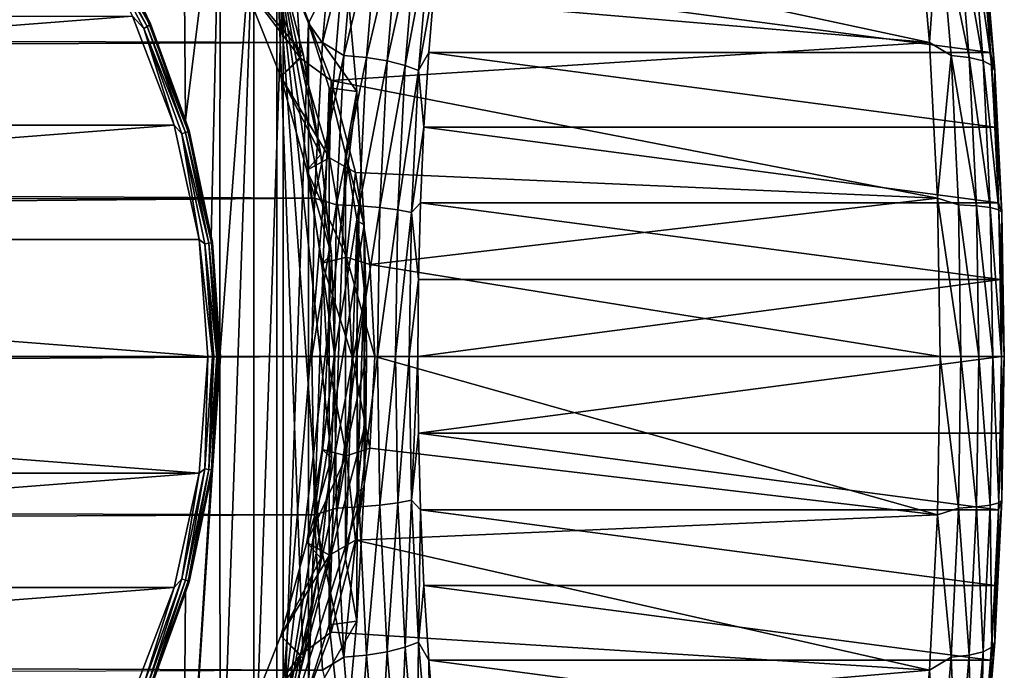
# Model space of a CAD drawing. Header units: metres. Extents: x -26 to 232, y -26 to 26.
# Tile 54 of 55: x 220.54 to 231.9, y -3.62 to 3.89. Entities that reach past the tile are written whole.
import ezdxf

# ---------------------------------------------------------------- set-up
doc = ezdxf.new("R2010")
doc.units = ezdxf.units.M
doc.layers.add('solid_TOP_LEVER_10_541_022_SW0001', color=7, linetype='CONTINUOUS')

msp = doc.modelspace()

# ---------------------------------------------------------------- linework, layer by layer
at = {"layer": 'solid_TOP_LEVER_10_541_022_SW0001'}
for points in [[(222.423782, 6.592037, 138.652725), (222.455734, 2.726497, 138.661285), (221.967865, 4.013414, 138.530563)], [(222.423782, 6.592037, 138.652725), (222.856354, 5.947051, 138.768631), (222.455734, 2.726497, 138.661285)], [(222.856354, 5.947051, 138.768631), (222.752899, 1.378633, 138.740906), (222.455734, 2.726497, 138.661285)], [(222.856354, 5.947051, 138.768631), (222.852692, 0, 138.767639), (222.752899, 1.378633, 138.740906)], [(222.852692, 0, 138.767639), (222.856354, 5.947051, 138.768631), (223.243362, 5.271756, 138.87233)], [(224.186432, 5.357567, 171.461166), (24.664825, 4.079993, 118.473656), (224.034073, 3.623466, 172.029755)], [(223.199005, 5.307122, 144.39389), (230.881714, 5.357576, 146.473984), (231.034073, 3.623476, 145.905396)], [(224.423264, 5.1412, 171.577286), (224.186432, 5.357567, 171.461166), (224.034073, 3.623466, 172.029755)], [(231.144882, 5.1412, 146.491821), (231.034073, 3.623476, 145.905396), (230.881714, 5.357576, 146.473984)], [(223.243362, 5.271756, 138.87233), (222.856339, -5.947071, 138.768616), (222.852692, 0, 138.767639)], [(223.243362, -5.271769, 138.87233), (222.856339, -5.947071, 138.768616), (223.243362, 5.271756, 138.87233)], [(223.733353, 4.246011, 144.13797), (223.199005, 5.307122, 144.39389), (231.034073, 3.623476, 145.905396)], [(223.243362, -5.271769, 138.87233), (223.243362, 5.271756, 138.87233), (223.58287, 4.56958, 138.963303)], [(224.28299, 3.473185, 172.1008), (224.423264, 5.1412, 171.577286), (224.034073, 3.623466, 172.029755)], [(224.680511, 5.104376, 171.549927), (224.423264, 5.1412, 171.577286), (224.28299, 3.473185, 172.1008)], [(231.144882, 5.1412, 146.491821), (231.285156, 3.473185, 145.968323), (231.034073, 3.623476, 145.905396)], [(231.493271, 3.448308, 146.12439), (231.285156, 3.473185, 145.968323), (231.144882, 5.1412, 146.491821)], [(231.493271, 3.448308, 146.12439), (231.144882, 5.1412, 146.491821), (231.354004, 5.104376, 146.64415)], [(224.680511, 5.104376, 171.549927), (224.28299, 3.473185, 172.1008), (224.541245, 3.448308, 172.069687)], [(224.680511, 5.104376, 171.549927), (224.541245, 3.448308, 172.069687), (224.919006, 5.045786, 171.460632)], [(224.541245, 3.448308, 172.069687), (224.781326, 3.408727, 171.974426), (224.919006, 5.045786, 171.460632)], [(224.919006, 5.045786, 171.460632), (224.781326, 3.408727, 171.974426), (225.122437, 4.969431, 171.315491)], [(231.354004, 5.104376, 146.64415), (231.515884, 5.045786, 146.840729), (231.653549, 3.408727, 146.326935)], [(231.493271, 3.448308, 146.12439), (231.354004, 5.104376, 146.64415), (231.653549, 3.408727, 146.326935)], [(231.515884, 5.045786, 146.840729), (231.619492, 4.969431, 147.068146), (231.755081, 3.357144, 146.562134)], [(231.653549, 3.408727, 146.326935), (231.515884, 5.045786, 146.840729), (231.755081, 3.357144, 146.562134)], [(221.409134, 4.956301, 138.213257), (222.014633, 3.808299, 138.375504), (221.371124, 4.926116, 138.173676)], [(221.371124, 4.926116, 138.173676), (221.972931, 3.785105, 138.33493), (221.845627, 3.926518, 138.290741)], [(222.014633, 3.808299, 138.375504), (221.972931, 3.785105, 138.33493), (221.371124, 4.926116, 138.173676)], [(221.433685, 4.980257, 138.265671), (222.042114, 3.826706, 138.428696), (221.409134, 4.956301, 138.213257)], [(222.042114, 3.826706, 138.428696), (222.014633, 3.808299, 138.375504), (221.409134, 4.956301, 138.213257)], [(221.433685, 4.980257, 138.265671), (221.442352, 4.995636, 138.32576), (222.052658, 3.838522, 138.489288)], [(221.433685, 4.980257, 138.265671), (222.052658, 3.838522, 138.489288), (222.042114, 3.826706, 138.428696)], [(221.967865, 4.013414, 138.530563), (222.052658, 3.838522, 138.489288), (221.442352, 4.995636, 138.32576)], [(224.781326, 3.408727, 171.974426), (224.986862, 3.357144, 171.821503), (225.122437, 4.969431, 171.315491)], [(225.122437, 4.969431, 171.315491), (224.986862, 3.357144, 171.821503), (225.276932, 4.880525, 171.12442)], [(231.619492, 4.969431, 147.068146), (231.657761, 4.880525, 147.310867), (231.790924, 3.297083, 146.813904)], [(231.755081, 3.357144, 146.562134), (231.619492, 4.969431, 147.068146), (231.790924, 3.297083, 146.813904)], [(224.986862, 3.357144, 171.821503), (225.143784, 3.297083, 171.621368), (225.276932, 4.880525, 171.12442)], [(225.276932, 4.880525, 171.12442), (225.143784, 3.297083, 171.621368), (225.329605, 4.353274, 171.058456)], [(231.657761, 4.880525, 147.310867), (231.67038, 4.353433, 147.394379), (231.739883, 3.507373, 147.13501)], [(231.790924, 3.297083, 146.813904), (231.657761, 4.880525, 147.310867), (231.739883, 3.507373, 147.13501)], [(223.810837, 3.491432, 143.609192), (223.507782, 4.669315, 143.084274), (223.123947, 4.305235, 145.086761)], [(223.507782, -4.669315, 143.084274), (224.42952, 3.056445, 139.644302), (224.284241, 4.669315, 140.186508)], [(223.507782, 4.669315, 143.084274), (223.507782, -4.669315, 143.084274), (224.284241, 4.669315, 140.186508)], [(223.810837, -3.491431, 143.609192), (223.507782, -4.669315, 143.084274), (223.507782, 4.669315, 143.084274)], [(224.017212, 2.331053, 143.966644), (223.507782, 4.669315, 143.084274), (223.810837, 3.491432, 143.609192)], [(224.138763, 1.172496, 144.17717), (223.507782, 4.669315, 143.084274), (224.017212, 2.331053, 143.966644)], [(224.179535, 0, 144.247787), (223.507782, 4.669315, 143.084274), (224.138763, 1.172496, 144.17717)], [(224.138763, -1.172495, 144.17717), (223.507782, 4.669315, 143.084274), (224.179535, 0, 144.247787)], [(224.017212, -2.331052, 143.966644), (223.810837, -3.491431, 143.609192), (223.507782, 4.669315, 143.084274)], [(224.138763, -1.172495, 144.17717), (224.017212, -2.331052, 143.966644), (223.507782, 4.669315, 143.084274)], [(224.284241, 4.669315, 140.186508), (223.873138, 3.844098, 139.041077), (223.58287, 4.56958, 138.963303)], [(224.284241, 4.669315, 140.186508), (224.42952, 3.056445, 139.644302), (223.873138, 3.844098, 139.041077)], [(223.123947, 4.305235, 145.086761), (223.298584, 4.592901, 145.242035), (223.781982, 3.441899, 144.983902)], [(223.582855, -4.569603, 138.963287), (223.243362, -5.271769, 138.87233), (223.58287, 4.56958, 138.963303)], [(223.781982, 3.441899, 144.983902), (223.298584, 4.592901, 145.242035), (223.733353, 4.246011, 144.13797)], [(223.582855, -4.569603, 138.963287), (223.58287, 4.56958, 138.963303), (223.873138, 3.844098, 139.041077)], [(225.143784, 3.297083, 171.621368), (225.260117, 3.507211, 171.31781), (225.329605, 4.353274, 171.058456)], [(231.739883, 3.507373, 147.13501), (225.329605, 4.353274, 171.058456), (225.260117, 3.507211, 171.31781)], [(231.739883, 3.507373, 147.13501), (231.67038, 4.353433, 147.394379), (225.329605, 4.353274, 171.058456)], [(223.554916, 3.22664, 144.863922), (223.123947, 4.305235, 145.086761), (223.781982, 3.441899, 144.983902)], [(223.810837, 3.491432, 143.609192), (223.123947, 4.305235, 145.086761), (223.554916, 3.22664, 144.863922)], [(224.136337, 3.18267, 143.94278), (223.733353, 4.246011, 144.13797), (231.034073, 3.623476, 145.905396)], [(223.781982, 3.441899, 144.983902), (223.733353, 4.246011, 144.13797), (224.136337, 3.18267, 143.94278)], [(224.034073, 3.623466, 172.029755), (24.664825, 4.079993, 118.473656), (24.852203, 2.714403, 118.877968)], [(221.967865, 4.013414, 138.530563), (222.455734, 2.726497, 138.661285), (222.052658, 3.838522, 138.489288)], [(221.845627, 3.926518, 138.290741), (205.616379, 2.667559, 133.942139), (206.093704, 3.926656, 134.070038)], [(222.322937, 2.667413, 138.41864), (205.616379, 2.667559, 133.942139), (221.845627, 3.926518, 138.290741)], [(221.972931, 3.785105, 138.33493), (222.322937, 2.667413, 138.41864), (221.845627, 3.926518, 138.290741)], [(222.014633, 3.808299, 138.375504), (222.456161, 2.582771, 138.493805), (221.972931, 3.785105, 138.33493)], [(221.972931, 3.785105, 138.33493), (222.411758, 2.567041, 138.452515), (222.322937, 2.667413, 138.41864)], [(222.456161, 2.582771, 138.493805), (222.411758, 2.567041, 138.452515), (221.972931, 3.785105, 138.33493)], [(222.042114, 3.826706, 138.428696), (222.485764, 2.595254, 138.547577), (222.014633, 3.808299, 138.375504)], [(222.485764, 2.595254, 138.547577), (222.456161, 2.582771, 138.493805), (222.014633, 3.808299, 138.375504)], [(222.042114, 3.826706, 138.428696), (222.052658, 3.838522, 138.489288), (222.497681, 2.603268, 138.608536)], [(222.042114, 3.826706, 138.428696), (222.497681, 2.603268, 138.608536), (222.485764, 2.595254, 138.547577)], [(222.455734, 2.726497, 138.661285), (222.497681, 2.603268, 138.608536), (222.052658, 3.838522, 138.489288)], [(223.873138, -3.844109, 139.041077), (223.582855, -4.569603, 138.963287), (223.873138, 3.844098, 139.041077)], [(223.873138, -3.844109, 139.041077), (223.873138, 3.844098, 139.041077), (224.112671, 3.099044, 139.105255)], [(224.42952, 3.056445, 139.644302), (224.112671, 3.099044, 139.105255), (223.873138, 3.844098, 139.041077)], [(224.034073, 3.623466, 172.029755), (24.852203, 2.714403, 118.877968), (223.941605, 1.827366, 172.374847)], [(224.28299, 3.473185, 172.1008), (224.034073, 3.623466, 172.029755), (223.941605, 1.827366, 172.374847)], [(224.136337, 3.18267, 143.94278), (231.034073, 3.623476, 145.905396), (231.126541, 1.827376, 145.560303)], [(231.285156, 3.473185, 145.968323), (231.126541, 1.827376, 145.560303), (231.034073, 3.623476, 145.905396)], [(224.017212, 2.331053, 143.966644), (223.810837, 3.491432, 143.609192), (223.554916, 3.22664, 144.863922)], [(223.554916, 3.22664, 144.863922), (223.781982, 3.441899, 144.983902), (224.11702, 2.292139, 144.80423)], [(224.11702, 2.292139, 144.80423), (223.781982, 3.441899, 144.983902), (224.136337, 3.18267, 143.94278)], [(224.197922, 1.750395, 172.418228), (224.28299, 3.473185, 172.1008), (223.941605, 1.827366, 172.374847)], [(224.541245, 3.448308, 172.069687), (224.28299, 3.473185, 172.1008), (224.197922, 1.750395, 172.418228)], [(224.541245, 3.448308, 172.069687), (224.197922, 1.750395, 172.418228), (224.456802, 1.737857, 172.384857)], [(224.541245, 3.448308, 172.069687), (224.456802, 1.737857, 172.384857), (224.781326, 3.408727, 171.974426)], [(224.456802, 1.737857, 172.384857), (224.697861, 1.71791, 172.285965), (224.781326, 3.408727, 171.974426)], [(224.781326, 3.408727, 171.974426), (224.697861, 1.71791, 172.285965), (224.986862, 3.357144, 171.821503)], [(225.143784, 3.297083, 171.621368), (225.205719, 2.644772, 171.520813), (225.260117, 3.507211, 171.31781)], [(231.794266, 2.644938, 146.931992), (225.260117, 3.507211, 171.31781), (225.205719, 2.644772, 171.520813)], [(231.794266, 2.644938, 146.931992), (231.739883, 3.507373, 147.13501), (225.260117, 3.507211, 171.31781)], [(231.285156, 3.473185, 145.968323), (231.370224, 1.750395, 145.650879), (231.126541, 1.827376, 145.560303)], [(231.577713, 1.737857, 145.809219), (231.370224, 1.750395, 145.650879), (231.285156, 3.473185, 145.968323)], [(231.577713, 1.737857, 145.809219), (231.285156, 3.473185, 145.968323), (231.493271, 3.448308, 146.12439)], [(231.493271, 3.448308, 146.12439), (231.653549, 3.408727, 146.326935), (231.73703, 1.71791, 146.015381)], [(231.577713, 1.737857, 145.809219), (231.493271, 3.448308, 146.12439), (231.73703, 1.71791, 146.015381)], [(231.653549, 3.408727, 146.326935), (231.755081, 3.357144, 146.562134), (231.837296, 1.691913, 146.255295)], [(231.73703, 1.71791, 146.015381), (231.653549, 3.408727, 146.326935), (231.837296, 1.691913, 146.255295)], [(231.790924, 3.297083, 146.813904), (231.739883, 3.507373, 147.13501), (231.794266, 2.644938, 146.931992)], [(224.697861, 1.71791, 172.285965), (224.904633, 1.691913, 172.128342), (224.986862, 3.357144, 171.821503)], [(224.986862, 3.357144, 171.821503), (224.904633, 1.691913, 172.128342), (225.143784, 3.297083, 171.621368)], [(224.904633, 1.691913, 172.128342), (225.063034, 1.661644, 171.922714), (225.143784, 3.297083, 171.621368)], [(225.143784, 3.297083, 171.621368), (225.063034, 1.661644, 171.922714), (225.205719, 2.644772, 171.520813)], [(231.755081, 3.357144, 146.562134), (231.790924, 3.297083, 146.813904), (231.871658, 1.661644, 146.512558)], [(231.837296, 1.691913, 146.255295), (231.755081, 3.357144, 146.562134), (231.871658, 1.661644, 146.512558)], [(231.790924, 3.297083, 146.813904), (231.794266, 2.644938, 146.931992), (231.833313, 1.770155, 146.786316)], [(231.871658, 1.661644, 146.512558), (231.790924, 3.297083, 146.813904), (231.833313, 1.770155, 146.786316)], [(223.854416, 2.14924, 144.708221), (223.554916, 3.22664, 144.863922), (224.11702, 2.292139, 144.80423)], [(224.017212, 2.331053, 143.966644), (223.554916, 3.22664, 144.863922), (223.854416, 2.14924, 144.708221)], [(224.11702, 2.292139, 144.80423), (224.136337, 3.18267, 143.94278), (224.417145, 2.120304, 143.805725)], [(224.417145, 2.120304, 143.805725), (224.136337, 3.18267, 143.94278), (231.126541, 1.827376, 145.560303)], [(224.112656, -3.099059, 139.105255), (223.873138, -3.844109, 139.041077), (224.112671, 3.099044, 139.105255)], [(224.112656, -3.099059, 139.105255), (224.112671, 3.099044, 139.105255), (224.300232, 2.338211, 139.155518)], [(224.42952, 3.056445, 139.644302), (224.300232, 2.338211, 139.155518), (224.112671, 3.099044, 139.105255)], [(223.507782, -4.669315, 143.084274), (224.514603, 1.519246, 139.326752), (224.42952, 3.056445, 139.644302)], [(224.42952, 3.056445, 139.644302), (224.514603, 1.519246, 139.326752), (224.300232, 2.338211, 139.155518)], [(222.455734, 2.726497, 138.661285), (222.752899, 1.378633, 138.740906), (222.497681, 2.603268, 138.608536)], [(223.941605, 1.827366, 172.374847), (24.852203, 2.714403, 118.877968), (24.96323, 1.355407, 119.114662)], [(222.322937, 2.667413, 138.41864), (205.325638, 1.348831, 133.864227), (205.616379, 2.667559, 133.942139)], [(222.613647, 1.348678, 138.496536), (205.325638, 1.348831, 133.864227), (222.322937, 2.667413, 138.41864)], [(222.411758, 2.567041, 138.452515), (222.613647, 1.348678, 138.496536), (222.322937, 2.667413, 138.41864)], [(225.063034, 1.661644, 171.922714), (225.166687, 1.769984, 171.666489), (225.205719, 2.644772, 171.520813)], [(231.833313, 1.770155, 146.786316), (225.205719, 2.644772, 171.520813), (225.166687, 1.769984, 171.666489)], [(231.833313, 1.770155, 146.786316), (231.794266, 2.644938, 146.931992), (225.205719, 2.644772, 171.520813)], [(222.456161, 2.582771, 138.493805), (222.724716, 1.304665, 138.565765), (222.411758, 2.567041, 138.452515)], [(222.411758, 2.567041, 138.452515), (222.67868, 1.296719, 138.524033), (222.613647, 1.348678, 138.496536)], [(222.724716, 1.304665, 138.565765), (222.67868, 1.296719, 138.524033), (222.411758, 2.567041, 138.452515)], [(222.485764, 2.595254, 138.547577), (222.75563, 1.310971, 138.619873), (222.456161, 2.582771, 138.493805)], [(222.75563, 1.310971, 138.619873), (222.724716, 1.304665, 138.565765), (222.456161, 2.582771, 138.493805)], [(222.485764, 2.595254, 138.547577), (222.497681, 2.603268, 138.608536), (222.768387, 1.315019, 138.681076)], [(222.485764, 2.595254, 138.547577), (222.768387, 1.315019, 138.681076), (222.75563, 1.310971, 138.619873)], [(222.752899, 1.378633, 138.740906), (222.768387, 1.315019, 138.681076), (222.497681, 2.603268, 138.608536)], [(224.138763, 1.172496, 144.17717), (224.017212, 2.331053, 143.966644), (223.854416, 2.14924, 144.708221)], [(223.854416, 2.14924, 144.708221), (224.11702, 2.292139, 144.80423), (224.313828, 1.145118, 144.698425)], [(224.300232, -2.338218, 139.155518), (224.112656, -3.099059, 139.105255), (224.300232, 2.338211, 139.155518)], [(224.313828, 1.145118, 144.698425), (224.11702, 2.292139, 144.80423), (224.417145, 2.120304, 143.805725)], [(224.300232, -2.338218, 139.155518), (224.300232, 2.338211, 139.155518), (224.434906, 1.565479, 139.191605)], [(224.514603, 1.519246, 139.326752), (224.434906, 1.565479, 139.191605), (224.300232, 2.338211, 139.155518)], [(224.030746, 1.073842, 144.616257), (223.854416, 2.14924, 144.708221), (224.313828, 1.145118, 144.698425)], [(224.138763, 1.172496, 144.17717), (223.854416, 2.14924, 144.708221), (224.030746, 1.073842, 144.616257)], [(224.313828, 1.145118, 144.698425), (224.417145, 2.120304, 143.805725), (224.582809, 1.059538, 143.724487)], [(224.582809, 1.059538, 143.724487), (224.417145, 2.120304, 143.805725), (231.126541, 1.827376, 145.560303)], [(223.941605, 1.827366, 172.374847), (24.96323, 1.355407, 119.114662), (25, 0, 119.192596)], [(223.941605, 1.827366, 172.374847), (25, 0, 119.192596), (223.910614, 0, 172.49054)], [(224.197922, 1.750395, 172.418228), (223.941605, 1.827366, 172.374847), (223.910614, 0, 172.49054)], [(224.582809, 1.059538, 143.724487), (231.126541, 1.827376, 145.560303), (231.157547, 0, 145.444611)], [(231.398727, 0, 145.54451), (231.157547, 0, 145.444611), (231.126541, 1.827376, 145.560303)], [(231.370224, 1.750395, 145.650879), (231.398727, 0, 145.54451), (231.126541, 1.827376, 145.560303)], [(224.169434, 0, 172.524612), (224.197922, 1.750395, 172.418228), (223.910614, 0, 172.49054)], [(224.456802, 1.737857, 172.384857), (224.197922, 1.750395, 172.418228), (224.169434, 0, 172.524612)], [(224.456802, 1.737857, 172.384857), (224.169434, 0, 172.524612), (224.428497, 0, 172.490463)], [(224.456802, 1.737857, 172.384857), (224.428497, 0, 172.490463), (224.697861, 1.71791, 172.285965)], [(224.428497, 0, 172.490463), (224.669876, 0, 172.390366), (224.697861, 1.71791, 172.285965)], [(224.697861, 1.71791, 172.285965), (224.669876, 0, 172.390366), (224.904633, 1.691913, 172.128342)], [(225.063034, 1.661644, 171.922714), (225.143188, 0.886988, 171.754166), (225.166687, 1.769984, 171.666489)], [(231.856796, 0.887158, 146.698624), (225.166687, 1.769984, 171.666489), (225.143188, 0.886988, 171.754166)], [(231.856796, 0.887158, 146.698624), (231.833313, 1.770155, 146.786316), (225.166687, 1.769984, 171.666489)], [(231.606018, 0, 145.703613), (231.398727, 0, 145.54451), (231.370224, 1.750395, 145.650879)], [(231.577713, 1.737857, 145.809219), (231.606018, 0, 145.703613), (231.370224, 1.750395, 145.650879)], [(231.577713, 1.737857, 145.809219), (231.73703, 1.71791, 146.015381), (231.765015, 0, 145.910995)], [(231.577713, 1.737857, 145.809219), (231.765015, 0, 145.910995), (231.606018, 0, 145.703613)], [(231.73703, 1.71791, 146.015381), (231.837296, 1.691913, 146.255295), (231.864853, 0, 146.152481)], [(231.73703, 1.71791, 146.015381), (231.864853, 0, 146.152481), (231.765015, 0, 145.910995)], [(231.871658, 1.661644, 146.512558), (231.833313, 1.770155, 146.786316), (231.856796, 0.887158, 146.698624)], [(224.669876, 0, 172.390366), (224.87709, 0, 172.231155), (224.904633, 1.691913, 172.128342)], [(224.904633, 1.691913, 172.128342), (224.87709, 0, 172.231155), (225.063034, 1.661644, 171.922714)], [(224.87709, 0, 172.231155), (225.03598, 0, 172.023697), (225.063034, 1.661644, 171.922714)], [(225.063034, 1.661644, 171.922714), (225.03598, 0, 172.023697), (225.143188, 0.886988, 171.754166)], [(231.837296, 1.691913, 146.255295), (231.871658, 1.661644, 146.512558), (231.898727, 0, 146.411575)], [(231.837296, 1.691913, 146.255295), (231.898727, 0, 146.411575), (231.864853, 0, 146.152481)], [(231.871658, 1.661644, 146.512558), (231.856796, 0.887158, 146.698624), (231.864655, 0, 146.669357)], [(231.898727, 0, 146.411575), (231.871658, 1.661644, 146.512558), (231.864655, 0, 146.669357)], [(223.507782, -4.669315, 143.084274), (224.535904, 0.760146, 139.247253), (224.514603, 1.519246, 139.326752)], [(224.434906, -1.565485, 139.191605), (224.300232, -2.338218, 139.155518), (224.434906, 1.565479, 139.191605)], [(224.434906, -1.565485, 139.191605), (224.434906, 1.565479, 139.191605), (224.515976, 0.784748, 139.213318)], [(224.514603, 1.519246, 139.326752), (224.515976, 0.784748, 139.213318), (224.434906, 1.565479, 139.191605)], [(224.514603, 1.519246, 139.326752), (224.535904, 0.760146, 139.247253), (224.515976, 0.784748, 139.213318)], [(222.752899, 1.378633, 138.740906), (222.852692, 0, 138.767639), (222.768387, 1.315019, 138.681076)], [(205.325638, 1.348831, 133.864227), (222.711258, 0, 138.52269), (205.228012, 0, 133.838074)], [(222.613647, 1.348678, 138.496536), (222.711258, 0, 138.52269), (205.325638, 1.348831, 133.864227)], [(222.613647, 1.348678, 138.496536), (222.768265, 0, 138.54805), (222.711258, 0, 138.52269)], [(222.67868, 1.296719, 138.524033), (222.768265, 0, 138.54805), (222.613647, 1.348678, 138.496536)], [(222.724716, 1.304665, 138.565765), (222.81485, 0, 138.58992), (222.67868, 1.296719, 138.524033)], [(222.67868, 1.296719, 138.524033), (222.78125, 0, 138.557205), (222.768265, 0, 138.54805)], [(222.67868, 1.296719, 138.524033), (222.81485, 0, 138.58992), (222.78125, 0, 138.557205)], [(222.75563, 1.310971, 138.619873), (222.846191, 0, 138.64415), (222.724716, 1.304665, 138.565765)], [(222.724716, 1.304665, 138.565765), (222.832703, 0, 138.615875), (222.81485, 0, 138.58992)], [(222.724716, 1.304665, 138.565765), (222.846191, 0, 138.64415), (222.832703, 0, 138.615875)], [(222.75563, 1.310971, 138.619873), (222.768387, 1.315019, 138.681076), (222.859222, 0, 138.705414)], [(222.75563, 1.310971, 138.619873), (222.859222, 0, 138.705414), (222.857788, 0, 138.689774)], [(222.75563, 1.310971, 138.619873), (222.857788, 0, 138.689774), (222.846191, 0, 138.64415)], [(222.768387, 1.315019, 138.681076), (222.852692, 0, 138.767639), (222.859222, 0, 138.705414)], [(224.138763, 1.172496, 144.17717), (224.030746, 1.073842, 144.616257), (224.088943, 0, 144.585861)], [(224.030746, 1.073842, 144.616257), (224.313828, 1.145118, 144.698425), (224.378723, 0, 144.663513)], [(224.179535, 0, 144.247787), (224.138763, 1.172496, 144.17717), (224.088943, 0, 144.585861)], [(224.313828, 1.145118, 144.698425), (224.582809, 1.059538, 143.724487), (224.637543, 0, 143.697586)], [(224.378723, 0, 144.663513), (224.313828, 1.145118, 144.698425), (224.637543, 0, 143.697586)], [(224.088943, 0, 144.585861), (224.030746, 1.073842, 144.616257), (224.378723, 0, 144.663513)], [(224.637543, 0, 143.697586), (224.582809, 1.059538, 143.724487), (231.157547, 0, 145.444611)], [(225.03598, 0, 172.023697), (225.135345, 0, 171.783432), (225.143188, 0.886988, 171.754166)], [(231.856796, 0.887158, 146.698624), (225.135345, 0, 171.783432), (231.864655, 0, 146.669357)], [(231.856796, 0.887158, 146.698624), (225.143188, 0.886988, 171.754166), (225.135345, 0, 171.783432)], [(223.507782, -4.669315, 143.084274), (224.54306, 0, 139.220581), (224.535904, 0.760146, 139.247253)], [(224.515976, -0.78475, 139.213318), (224.434906, -1.565485, 139.191605), (224.515976, 0.784748, 139.213318)], [(224.515976, -0.78475, 139.213318), (224.515976, 0.784748, 139.213318), (224.54306, 0, 139.220581)], [(224.535904, 0.760146, 139.247253), (224.54306, 0, 139.220581), (224.515976, 0.784748, 139.213318)], [(223.910614, 0, 172.49054), (25, 0, 119.192596), (24.96323, -1.355424, 119.114655)], [(223.941605, -1.827376, 172.374847), (223.910614, 0, 172.49054), (24.96323, -1.355424, 119.114655)], [(205.228012, 0, 133.838074), (222.711258, 0, 138.52269), (222.613632, -1.348831, 138.496536)], [(205.228012, 0, 133.838074), (222.613632, -1.348831, 138.496536), (205.325623, -1.348678, 133.864227)], [(222.423767, -6.592049, 138.65271), (222.752899, -1.378633, 138.740906), (222.852692, 0, 138.767639)], [(222.856339, -5.947071, 138.768616), (222.423767, -6.592049, 138.65271), (222.852692, 0, 138.767639)], [(222.67868, -1.296719, 138.524033), (222.613632, -1.348831, 138.496536), (222.711258, 0, 138.52269)], [(222.768265, 0, 138.54805), (222.67868, -1.296719, 138.524033), (222.711258, 0, 138.52269)], [(222.752899, -1.378633, 138.740906), (222.859222, 0, 138.705414), (222.852692, 0, 138.767639)], [(223.941605, -1.827376, 172.374847), (224.169434, 0, 172.524612), (223.910614, 0, 172.49054)], [(224.088943, 0, 144.585861), (224.378723, 0, 144.663513), (224.313705, -1.146281, 144.698502)], [(224.313705, -1.146281, 144.698502), (224.378723, 0, 144.663513), (224.582809, -1.059537, 143.724487)], [(224.582809, -1.059537, 143.724487), (224.378723, 0, 144.663513), (224.637543, 0, 143.697586)], [(231.126541, -1.827366, 145.560303), (224.582809, -1.059537, 143.724487), (224.637543, 0, 143.697586)], [(231.126541, -1.827366, 145.560303), (224.637543, 0, 143.697586), (231.157547, 0, 145.444611)], [(225.135345, 0, 171.783432), (225.143204, -0.887158, 171.75415), (231.864655, 0, 146.669357)], [(225.143204, -0.887158, 171.75415), (231.856812, -0.886988, 146.698624), (231.864655, 0, 146.669357)], [(231.370224, -1.750395, 145.650879), (231.126541, -1.827366, 145.560303), (231.157547, 0, 145.444611)], [(231.370224, -1.750395, 145.650879), (231.157547, 0, 145.444611), (231.398727, 0, 145.54451)], [(231.577713, -1.737857, 145.809219), (231.370224, -1.750395, 145.650879), (231.398727, 0, 145.54451)], [(231.577713, -1.737857, 145.809219), (231.398727, 0, 145.54451), (231.606018, 0, 145.703613)], [(231.577713, -1.737857, 145.809219), (231.606018, 0, 145.703613), (231.73703, -1.71791, 146.015381)], [(231.73703, -1.71791, 146.015381), (231.606018, 0, 145.703613), (231.765015, 0, 145.910995)], [(231.73703, -1.71791, 146.015381), (231.765015, 0, 145.910995), (231.837296, -1.691913, 146.255295)], [(231.837296, -1.691913, 146.255295), (231.765015, 0, 145.910995), (231.864853, 0, 146.152481)], [(231.837296, -1.691913, 146.255295), (231.864853, 0, 146.152481), (231.871658, -1.661644, 146.512558)], [(231.898727, 0, 146.411575), (231.864655, 0, 146.669357), (231.856812, -0.886988, 146.698624)], [(231.871658, -1.661644, 146.512558), (231.898727, 0, 146.411575), (231.856812, -0.886988, 146.698624)], [(231.871658, -1.661644, 146.512558), (231.864853, 0, 146.152481), (231.898727, 0, 146.411575)], [(222.724716, -1.304665, 138.565765), (222.67868, -1.296719, 138.524033), (222.768265, 0, 138.54805)], [(222.724716, -1.304665, 138.565765), (222.768265, 0, 138.54805), (222.78125, 0, 138.557205)], [(222.81485, 0, 138.58992), (222.724716, -1.304665, 138.565765), (222.78125, 0, 138.557205)], [(222.75563, -1.310971, 138.619873), (222.724716, -1.304665, 138.565765), (222.81485, 0, 138.58992)], [(222.752899, -1.378633, 138.740906), (222.768387, -1.315019, 138.681076), (222.859222, 0, 138.705414)], [(222.846191, 0, 138.64415), (222.768387, -1.315019, 138.681076), (222.75563, -1.310971, 138.619873)], [(222.75563, -1.310971, 138.619873), (222.81485, 0, 138.58992), (222.832703, 0, 138.615875)], [(222.846191, 0, 138.64415), (222.75563, -1.310971, 138.619873), (222.832703, 0, 138.615875)], [(222.857788, 0, 138.689774), (222.859222, 0, 138.705414), (222.768387, -1.315019, 138.681076)], [(222.857788, 0, 138.689774), (222.768387, -1.315019, 138.681076), (222.846191, 0, 138.64415)], [(223.507782, -4.669315, 143.084274), (224.535919, -0.759642, 139.247208), (224.54306, 0, 139.220581)], [(224.197922, -1.750395, 172.418228), (224.169434, 0, 172.524612), (223.941605, -1.827376, 172.374847)], [(224.030746, -1.073825, 144.616257), (224.088943, 0, 144.585861), (224.313705, -1.146281, 144.698502)], [(224.179535, 0, 144.247787), (224.088943, 0, 144.585861), (224.030746, -1.073825, 144.616257)], [(224.138763, -1.172495, 144.17717), (224.179535, 0, 144.247787), (224.030746, -1.073825, 144.616257)], [(224.197922, -1.750395, 172.418228), (224.428497, 0, 172.490463), (224.169434, 0, 172.524612)], [(224.456802, -1.737857, 172.384857), (224.428497, 0, 172.490463), (224.197922, -1.750395, 172.418228)], [(224.456802, -1.737857, 172.384857), (224.669876, 0, 172.390366), (224.428497, 0, 172.490463)], [(224.456802, -1.737857, 172.384857), (224.697861, -1.71791, 172.285965), (224.669876, 0, 172.390366)], [(224.535919, -0.759642, 139.247208), (224.515976, -0.78475, 139.213318), (224.54306, 0, 139.220581)], [(224.697861, -1.71791, 172.285965), (224.87709, 0, 172.231155), (224.669876, 0, 172.390366)], [(224.697861, -1.71791, 172.285965), (224.904633, -1.691913, 172.128342), (224.87709, 0, 172.231155)], [(224.904633, -1.691913, 172.128342), (225.03598, 0, 172.023697), (224.87709, 0, 172.231155)], [(224.904633, -1.691913, 172.128342), (225.063034, -1.661644, 171.922714), (225.03598, 0, 172.023697)], [(225.063034, -1.661644, 171.922714), (225.135345, 0, 171.783432), (225.03598, 0, 172.023697)], [(225.063034, -1.661644, 171.922714), (225.143204, -0.887158, 171.75415), (225.135345, 0, 171.783432)], [(223.507782, -4.669315, 143.084274), (224.514664, -1.517571, 139.326508), (224.535919, -0.759642, 139.247208)], [(224.514664, -1.517571, 139.326508), (224.434906, -1.565485, 139.191605), (224.515976, -0.78475, 139.213318)], [(224.514664, -1.517571, 139.326508), (224.515976, -0.78475, 139.213318), (224.535919, -0.759642, 139.247208)], [(225.063034, -1.661644, 171.922714), (225.166687, -1.770155, 171.666473), (225.143204, -0.887158, 171.75415)], [(225.143204, -0.887158, 171.75415), (231.833313, -1.769984, 146.786285), (231.856812, -0.886988, 146.698624)], [(225.143204, -0.887158, 171.75415), (225.166687, -1.770155, 171.666473), (231.833313, -1.769984, 146.786285)], [(231.871658, -1.661644, 146.512558), (231.856812, -0.886988, 146.698624), (231.833313, -1.769984, 146.786285)], [(223.854431, -2.149231, 144.708221), (224.030746, -1.073825, 144.616257), (224.313705, -1.146281, 144.698502)], [(224.138763, -1.172495, 144.17717), (224.030746, -1.073825, 144.616257), (223.854431, -2.149231, 144.708221)], [(224.313705, -1.146281, 144.698502), (224.582809, -1.059537, 143.724487), (224.417145, -2.1203, 143.80571)], [(231.126541, -1.827366, 145.560303), (224.417145, -2.1203, 143.80571), (224.582809, -1.059537, 143.724487)], [(223.854431, -2.149231, 144.708221), (224.313705, -1.146281, 144.698502), (224.116486, -2.294469, 144.80452)], [(224.138763, -1.172495, 144.17717), (223.854431, -2.149231, 144.708221), (224.017212, -2.331052, 143.966644)], [(224.116486, -2.294469, 144.80452), (224.313705, -1.146281, 144.698502), (224.417145, -2.1203, 143.80571)], [(223.941605, -1.827376, 172.374847), (24.96323, -1.355424, 119.114655), (24.852201, -2.71443, 118.87796)], [(205.325623, -1.348678, 133.864227), (222.613632, -1.348831, 138.496536), (205.616333, -2.667413, 133.942123)], [(205.616333, -2.667413, 133.942123), (222.613632, -1.348831, 138.496536), (222.322891, -2.667559, 138.418625)], [(222.411758, -2.567041, 138.452515), (222.322891, -2.667559, 138.418625), (222.613632, -1.348831, 138.496536)], [(222.67868, -1.296719, 138.524033), (222.411758, -2.567041, 138.452515), (222.613632, -1.348831, 138.496536)], [(222.456161, -2.582771, 138.493805), (222.411758, -2.567041, 138.452515), (222.67868, -1.296719, 138.524033)], [(222.724716, -1.304665, 138.565765), (222.456161, -2.582771, 138.493805), (222.67868, -1.296719, 138.524033)], [(222.485764, -2.595254, 138.547577), (222.456161, -2.582771, 138.493805), (222.724716, -1.304665, 138.565765)], [(222.75563, -1.310971, 138.619873), (222.485764, -2.595254, 138.547577), (222.724716, -1.304665, 138.565765)], [(222.75563, -1.310971, 138.619873), (222.497681, -2.603268, 138.608536), (222.485764, -2.595254, 138.547577)], [(222.75563, -1.310971, 138.619873), (222.768387, -1.315019, 138.681076), (222.497681, -2.603268, 138.608536)], [(222.752899, -1.378633, 138.740906), (222.497681, -2.603268, 138.608536), (222.768387, -1.315019, 138.681076)], [(222.423767, -6.592049, 138.65271), (222.455734, -2.726497, 138.661285), (222.752899, -1.378633, 138.740906)], [(222.752899, -1.378633, 138.740906), (222.455734, -2.726497, 138.661285), (222.497681, -2.603268, 138.608536)], [(223.507782, -4.669315, 143.084274), (224.429672, -3.054302, 139.643707), (224.514664, -1.517571, 139.326508)], [(224.429672, -3.054302, 139.643707), (224.300232, -2.338218, 139.155518), (224.434906, -1.565485, 139.191605)], [(224.429672, -3.054302, 139.643707), (224.434906, -1.565485, 139.191605), (224.514664, -1.517571, 139.326508)], [(224.697861, -1.71791, 172.285965), (224.781326, -3.408727, 171.974426), (224.904633, -1.691913, 172.128342)], [(224.781326, -3.408727, 171.974426), (224.986862, -3.357144, 171.821503), (224.904633, -1.691913, 172.128342)], [(224.904633, -1.691913, 172.128342), (224.986862, -3.357144, 171.821503), (225.063034, -1.661644, 171.922714)], [(224.986862, -3.357144, 171.821503), (225.143784, -3.297083, 171.621368), (225.063034, -1.661644, 171.922714)], [(225.063034, -1.661644, 171.922714), (225.143784, -3.297083, 171.621368), (225.166687, -1.770155, 171.666473)], [(231.73703, -1.71791, 146.015381), (231.837296, -1.691913, 146.255295), (231.755081, -3.357144, 146.562134)], [(231.755081, -3.357144, 146.562134), (231.837296, -1.691913, 146.255295), (231.790924, -3.297083, 146.813904)], [(231.790924, -3.297083, 146.813904), (231.871658, -1.661644, 146.512558), (231.794281, -2.644772, 146.931961)], [(231.837296, -1.691913, 146.255295), (231.871658, -1.661644, 146.512558), (231.790924, -3.297083, 146.813904)], [(231.871658, -1.661644, 146.512558), (231.833313, -1.769984, 146.786285), (231.794281, -2.644772, 146.931961)], [(224.28299, -3.473185, 172.1008), (224.197922, -1.750395, 172.418228), (223.941605, -1.827376, 172.374847)], [(224.456802, -1.737857, 172.384857), (224.197922, -1.750395, 172.418228), (224.28299, -3.473185, 172.1008)], [(224.456802, -1.737857, 172.384857), (224.28299, -3.473185, 172.1008), (224.541245, -3.448308, 172.069687)], [(224.456802, -1.737857, 172.384857), (224.541245, -3.448308, 172.069687), (224.697861, -1.71791, 172.285965)], [(224.541245, -3.448308, 172.069687), (224.781326, -3.408727, 171.974426), (224.697861, -1.71791, 172.285965)], [(225.143784, -3.297083, 171.621368), (225.205734, -2.644938, 171.520782), (225.166687, -1.770155, 171.666473)], [(225.166687, -1.770155, 171.666473), (231.794281, -2.644772, 146.931961), (231.833313, -1.769984, 146.786285)], [(225.166687, -1.770155, 171.666473), (225.205734, -2.644938, 171.520782), (231.794281, -2.644772, 146.931961)], [(231.370224, -1.750395, 145.650879), (231.285156, -3.473185, 145.968323), (231.126541, -1.827366, 145.560303)], [(231.493271, -3.448308, 146.12439), (231.285156, -3.473185, 145.968323), (231.370224, -1.750395, 145.650879)], [(231.493271, -3.448308, 146.12439), (231.370224, -1.750395, 145.650879), (231.577713, -1.737857, 145.809219)], [(231.493271, -3.448308, 146.12439), (231.577713, -1.737857, 145.809219), (231.653549, -3.408727, 146.326935)], [(231.577713, -1.737857, 145.809219), (231.73703, -1.71791, 146.015381), (231.653549, -3.408727, 146.326935)], [(231.653549, -3.408727, 146.326935), (231.73703, -1.71791, 146.015381), (231.755081, -3.357144, 146.562134)], [(224.034073, -3.623476, 172.029739), (223.941605, -1.827376, 172.374847), (24.852201, -2.71443, 118.87796)], [(224.28299, -3.473185, 172.1008), (223.941605, -1.827376, 172.374847), (224.034073, -3.623476, 172.029739)], [(231.126541, -1.827366, 145.560303), (231.034073, -3.623466, 145.905396), (224.417145, -2.1203, 143.80571)], [(231.285156, -3.473185, 145.968323), (231.034073, -3.623466, 145.905396), (231.126541, -1.827366, 145.560303)], [(223.554932, -3.226595, 144.863907), (223.854431, -2.149231, 144.708221), (224.116486, -2.294469, 144.80452)], [(224.017212, -2.331052, 143.966644), (223.854431, -2.149231, 144.708221), (223.554932, -3.226595, 144.863907)], [(224.116486, -2.294469, 144.80452), (224.417145, -2.1203, 143.80571), (224.136337, -3.182669, 143.94278)], [(231.034073, -3.623466, 145.905396), (224.136337, -3.182669, 143.94278), (224.417145, -2.1203, 143.80571)], [(223.554932, -3.226595, 144.863907), (224.116486, -2.294469, 144.80452), (223.780746, -3.445401, 144.984558)], [(224.017212, -2.331052, 143.966644), (223.554932, -3.226595, 144.863907), (223.810837, -3.491431, 143.609192)], [(223.780746, -3.445401, 144.984558), (224.116486, -2.294469, 144.80452), (224.136337, -3.182669, 143.94278)], [(224.429672, -3.054302, 139.643707), (224.112656, -3.099059, 139.105255), (224.300232, -2.338218, 139.155518)], [(222.411758, -2.567041, 138.452515), (221.972931, -3.785105, 138.33493), (222.322891, -2.667559, 138.418625)], [(222.014633, -3.808299, 138.375504), (221.972931, -3.785105, 138.33493), (222.411758, -2.567041, 138.452515)], [(222.456161, -2.582771, 138.493805), (222.014633, -3.808299, 138.375504), (222.411758, -2.567041, 138.452515)], [(222.042114, -3.826706, 138.428696), (222.014633, -3.808299, 138.375504), (222.456161, -2.582771, 138.493805)], [(222.485764, -2.595254, 138.547577), (222.042114, -3.826706, 138.428696), (222.456161, -2.582771, 138.493805)], [(222.485764, -2.595254, 138.547577), (222.052658, -3.838522, 138.489288), (222.042114, -3.826706, 138.428696)], [(222.485764, -2.595254, 138.547577), (222.497681, -2.603268, 138.608536), (222.052658, -3.838522, 138.489288)], [(222.455734, -2.726497, 138.661285), (222.052658, -3.838522, 138.489288), (222.497681, -2.603268, 138.608536)], [(224.034073, -3.623476, 172.029739), (24.852201, -2.71443, 118.87796), (24.664825, -4.079998, 118.473656)], [(205.616333, -2.667413, 133.942123), (222.322891, -2.667559, 138.418625), (206.093643, -3.926518, 134.070023)], [(206.093643, -3.926518, 134.070023), (222.322891, -2.667559, 138.418625), (221.845566, -3.926656, 138.290726)], [(221.972931, -3.785105, 138.33493), (221.845566, -3.926656, 138.290726), (222.322891, -2.667559, 138.418625)], [(225.143784, -3.297083, 171.621368), (225.260117, -3.507373, 171.31778), (225.205734, -2.644938, 171.520782)], [(225.205734, -2.644938, 171.520782), (231.739883, -3.507211, 147.134964), (231.794281, -2.644772, 146.931961)], [(225.205734, -2.644938, 171.520782), (225.260117, -3.507373, 171.31778), (231.739883, -3.507211, 147.134964)], [(231.790924, -3.297083, 146.813904), (231.794281, -2.644772, 146.931961), (231.739883, -3.507211, 147.134964)], [(222.455734, -2.726497, 138.661285), (221.967865, -4.013414, 138.530563), (222.052658, -3.838522, 138.489288)], [(222.423767, -6.592049, 138.65271), (221.967865, -4.013414, 138.530563), (222.455734, -2.726497, 138.661285)], [(223.507782, -4.669315, 143.084274), (224.284241, -4.669315, 140.186508), (224.429672, -3.054302, 139.643707)], [(224.284241, -4.669315, 140.186508), (224.112656, -3.099059, 139.105255), (224.429672, -3.054302, 139.643707)], [(224.284241, -4.669315, 140.186508), (223.873138, -3.844109, 139.041077), (224.112656, -3.099059, 139.105255)], [(223.123978, -4.305179, 145.086746), (223.554932, -3.226595, 144.863907), (223.780746, -3.445401, 144.984558)], [(223.810837, -3.491431, 143.609192), (223.554932, -3.226595, 144.863907), (223.123978, -4.305179, 145.086746)], [(223.780746, -3.445401, 144.984558), (224.136337, -3.182669, 143.94278), (223.733353, -4.246005, 144.13797)], [(231.034073, -3.623466, 145.905396), (223.733353, -4.246005, 144.13797), (224.136337, -3.182669, 143.94278)], [(224.781326, -3.408727, 171.974426), (224.919006, -5.045786, 171.460632), (224.986862, -3.357144, 171.821503)], [(224.919006, -5.045786, 171.460632), (225.122437, -4.969431, 171.315491), (224.986862, -3.357144, 171.821503)], [(224.986862, -3.357144, 171.821503), (225.122437, -4.969431, 171.315491), (225.143784, -3.297083, 171.621368)], [(225.122437, -4.969431, 171.315491), (225.276932, -4.880525, 171.12442), (225.143784, -3.297083, 171.621368)], [(225.143784, -3.297083, 171.621368), (225.276932, -4.880525, 171.12442), (225.260117, -3.507373, 171.31778)], [(231.619492, -4.969431, 147.068146), (231.755081, -3.357144, 146.562134), (231.657761, -4.880525, 147.310867)], [(231.653549, -3.408727, 146.326935), (231.755081, -3.357144, 146.562134), (231.619492, -4.969431, 147.068146)], [(231.657761, -4.880525, 147.310867), (231.790924, -3.297083, 146.813904), (231.670395, -4.353274, 147.394333)], [(231.755081, -3.357144, 146.562134), (231.790924, -3.297083, 146.813904), (231.657761, -4.880525, 147.310867)], [(231.790924, -3.297083, 146.813904), (231.739883, -3.507211, 147.134964), (231.670395, -4.353274, 147.394333)], [(223.123978, -4.305179, 145.086746), (223.780746, -3.445401, 144.984558), (223.296295, -4.597567, 145.24324)], [(223.810837, -3.491431, 143.609192), (223.123978, -4.305179, 145.086746), (223.507782, -4.669315, 143.084274)], [(223.296295, -4.597567, 145.24324), (223.780746, -3.445401, 144.984558), (223.733353, -4.246005, 144.13797)], [(224.423264, -5.1412, 171.577286), (224.28299, -3.473185, 172.1008), (224.034073, -3.623476, 172.029739)], [(224.541245, -3.448308, 172.069687), (224.28299, -3.473185, 172.1008), (224.423264, -5.1412, 171.577286)], [(224.541245, -3.448308, 172.069687), (224.423264, -5.1412, 171.577286), (224.680511, -5.104376, 171.549927)], [(224.541245, -3.448308, 172.069687), (224.680511, -5.104376, 171.549927), (224.781326, -3.408727, 171.974426)], [(224.680511, -5.104376, 171.549927), (224.919006, -5.045786, 171.460632), (224.781326, -3.408727, 171.974426)], [(225.260117, -3.507373, 171.31778), (231.670395, -4.353274, 147.394333), (231.739883, -3.507211, 147.134964)], [(225.260117, -3.507373, 171.31778), (225.32962, -4.353433, 171.058395), (231.670395, -4.353274, 147.394333)], [(225.276932, -4.880525, 171.12442), (225.32962, -4.353433, 171.058395), (225.260117, -3.507373, 171.31778)], [(231.285156, -3.473185, 145.968323), (231.144882, -5.1412, 146.491821), (231.034073, -3.623466, 145.905396)], [(231.354004, -5.104376, 146.64415), (231.144882, -5.1412, 146.491821), (231.285156, -3.473185, 145.968323)], [(231.354004, -5.104376, 146.64415), (231.285156, -3.473185, 145.968323), (231.493271, -3.448308, 146.12439)], [(231.354004, -5.104376, 146.64415), (231.493271, -3.448308, 146.12439), (231.515884, -5.045786, 146.840729)], [(231.493271, -3.448308, 146.12439), (231.653549, -3.408727, 146.326935), (231.515884, -5.045786, 146.840729)], [(231.515884, -5.045786, 146.840729), (231.653549, -3.408727, 146.326935), (231.619492, -4.969431, 147.068146)], [(231.034073, -3.623466, 145.905396), (230.881714, -5.357567, 146.473984), (223.733353, -4.246005, 144.13797)], [(231.144882, -5.1412, 146.491821), (230.881714, -5.357567, 146.473984), (231.034073, -3.623466, 145.905396)]]:
    msp.add_3dface(points, dxfattribs=at)

doc.saveas('drawing.dxf')
